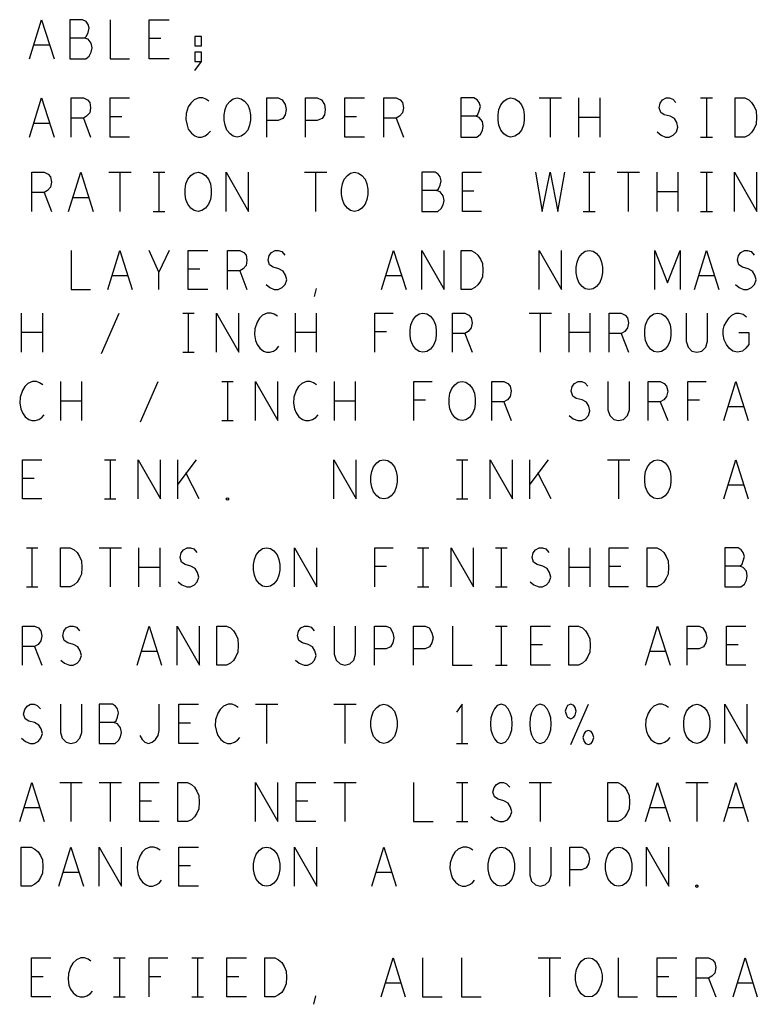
# Model space of a CAD drawing. Extents: x 28 to 61, y 25 to 46.
# Tile 42 of 50: x 50.4 to 52.3, y 38.2 to 40.7. Entities that reach past the tile are written whole.
import ezdxf

# ---------------------------------------------------------------- set-up
doc = ezdxf.new("R2010")
doc.units = 0
doc.layers.add('RVP8-IFD_F_fab', color=2, linetype='CONTINUOUS')

msp = doc.modelspace()

# ---------------------------------------------------------------- linework, layer by layer
at = {"layer": 'RVP8-IFD_F_fab'}
for points in [[(50.436, 40.57), (50.467, 40.67), (50.499, 40.57)], [(50.577, 40.623), (50.582, 40.628), (50.586, 40.637), (50.589, 40.648), (50.586, 40.658), (50.581, 40.665), (50.572, 40.67), (50.539, 40.67), (50.539, 40.57), (50.58, 40.57), (50.589, 40.577), (50.594, 40.587), (50.596, 40.598), (50.594, 40.61), (50.586, 40.62), (50.577, 40.623), (50.539, 40.623)], [(50.642, 40.67), (50.642, 40.57), (50.692, 40.57)], [(50.793, 40.57), (50.742, 40.57), (50.742, 40.67), (50.793, 40.67)], [(50.487, 40.605), (50.447, 40.605)], [(50.772, 40.622), (50.742, 40.622)], [(50.859, 40.54), (50.876, 40.563), (50.876, 40.587), (50.859, 40.587), (50.859, 40.563), (50.876, 40.563)], [(50.436, 40.37), (50.467, 40.47), (50.499, 40.37)], [(50.543, 40.37), (50.543, 40.47), (50.574, 40.47), (50.584, 40.465), (50.59, 40.458), (50.592, 40.445), (50.59, 40.432), (50.582, 40.423), (50.574, 40.418), (50.543, 40.418)], [(50.692, 40.37), (50.642, 40.37), (50.642, 40.47), (50.692, 40.47)], [(50.895, 40.462), (50.887, 40.467), (50.879, 40.47), (50.869, 40.47), (50.857, 40.465), (50.849, 40.457), (50.842, 40.447), (50.837, 40.43), (50.836, 40.415), (50.839, 40.4), (50.842, 40.39), (50.85, 40.38), (50.859, 40.373), (50.867, 40.37), (50.876, 40.37), (50.885, 40.373), (50.892, 40.378), (50.899, 40.385)], [(51.043, 40.37), (51.043, 40.47), (51.072, 40.47), (51.082, 40.465), (51.09, 40.453), (51.092, 40.44), (51.09, 40.427), (51.084, 40.417), (51.072, 40.412), (51.043, 40.412)], [(51.142, 40.37), (51.142, 40.47), (51.172, 40.47), (51.183, 40.465), (51.19, 40.453), (51.192, 40.44), (51.19, 40.427), (51.184, 40.417), (51.172, 40.412), (51.142, 40.412)], [(51.293, 40.37), (51.242, 40.37), (51.242, 40.47), (51.293, 40.47)], [(51.342, 40.37), (51.342, 40.47), (51.374, 40.47), (51.384, 40.465), (51.39, 40.458), (51.392, 40.445), (51.39, 40.432), (51.382, 40.423), (51.374, 40.418), (51.342, 40.418)], [(51.577, 40.423), (51.582, 40.428), (51.586, 40.437), (51.589, 40.448), (51.586, 40.458), (51.581, 40.465), (51.572, 40.47), (51.539, 40.47), (51.539, 40.37), (51.58, 40.37), (51.589, 40.377), (51.594, 40.387), (51.596, 40.398), (51.594, 40.41), (51.586, 40.42), (51.577, 40.423), (51.539, 40.423)], [(51.739, 40.47), (51.796, 40.47)], [(51.767, 40.47), (51.767, 40.37)], [(51.841, 40.37), (51.841, 40.47)], [(51.894, 40.47), (51.894, 40.37)], [(52.041, 40.383), (52.051, 40.375), (52.062, 40.37), (52.072, 40.37), (52.082, 40.375), (52.09, 40.383), (52.094, 40.395), (52.091, 40.407), (52.085, 40.417), (52.074, 40.423), (52.059, 40.427), (52.05, 40.433), (52.046, 40.445), (52.049, 40.457), (52.055, 40.465), (52.064, 40.47), (52.072, 40.47), (52.081, 40.467), (52.089, 40.458)], [(52.152, 40.47), (52.182, 40.47)], [(52.167, 40.47), (52.167, 40.37)], [(50.487, 40.405), (50.447, 40.405)], [(50.574, 40.418), (50.592, 40.37)], [(50.672, 40.422), (50.642, 40.422)], [(51.272, 40.422), (51.242, 40.422)], [(51.374, 40.418), (51.392, 40.37)], [(51.894, 40.42), (51.841, 40.42)], [(52.152, 40.37), (52.182, 40.37)], [(50.442, 40.18), (50.442, 40.28), (50.474, 40.28), (50.484, 40.275), (50.49, 40.268), (50.492, 40.255), (50.49, 40.242), (50.482, 40.233), (50.474, 40.228), (50.442, 40.228)], [(50.536, 40.18), (50.567, 40.28), (50.599, 40.18)], [(50.639, 40.28), (50.696, 40.28)], [(50.667, 40.28), (50.667, 40.18)], [(50.752, 40.28), (50.782, 40.28)], [(50.767, 40.28), (50.767, 40.18)], [(50.939, 40.18), (50.939, 40.28), (50.996, 40.18), (50.996, 40.28)], [(51.139, 40.28), (51.196, 40.28)], [(51.167, 40.28), (51.167, 40.18)], [(51.477, 40.233), (51.482, 40.238), (51.486, 40.247), (51.489, 40.258), (51.486, 40.268), (51.481, 40.275), (51.473, 40.28), (51.439, 40.28), (51.439, 40.18), (51.48, 40.18), (51.489, 40.187), (51.494, 40.197), (51.496, 40.208), (51.494, 40.22), (51.486, 40.23), (51.477, 40.233), (51.439, 40.233)], [(51.592, 40.18), (51.543, 40.18), (51.543, 40.28), (51.592, 40.28)], [(51.73, 40.28), (51.747, 40.18), (51.767, 40.28), (51.787, 40.18), (51.805, 40.28)], [(51.852, 40.28), (51.882, 40.28)], [(51.867, 40.28), (51.867, 40.18)], [(51.939, 40.28), (51.996, 40.28)], [(51.967, 40.28), (51.967, 40.18)], [(52.041, 40.18), (52.041, 40.28)], [(52.094, 40.28), (52.094, 40.18)], [(52.152, 40.28), (52.182, 40.28)], [(52.167, 40.28), (52.167, 40.18)], [(52.239, 40.18), (52.239, 40.28), (52.296, 40.18), (52.296, 40.28)], [(50.474, 40.228), (50.492, 40.18)], [(51.572, 40.232), (51.543, 40.232)], [(52.094, 40.23), (52.041, 40.23)], [(50.587, 40.215), (50.547, 40.215)], [(50.752, 40.18), (50.782, 40.18)], [(51.852, 40.18), (51.882, 40.18)], [(52.152, 40.18), (52.182, 40.18)], [(50.543, 40.08), (50.543, 39.98), (50.592, 39.98)], [(50.636, 39.98), (50.667, 40.08), (50.699, 39.98)], [(50.767, 39.98), (50.767, 40.025), (50.742, 40.08)], [(50.793, 40.08), (50.767, 40.025)], [(50.892, 39.98), (50.842, 39.98), (50.842, 40.08), (50.892, 40.08)], [(50.942, 39.98), (50.942, 40.08), (50.974, 40.08), (50.984, 40.075), (50.99, 40.068), (50.992, 40.055), (50.99, 40.042), (50.982, 40.033), (50.974, 40.028), (50.942, 40.028)], [(51.041, 39.993), (51.051, 39.985), (51.062, 39.98), (51.072, 39.98), (51.082, 39.985), (51.09, 39.993), (51.094, 40.005), (51.091, 40.017), (51.085, 40.027), (51.074, 40.033), (51.059, 40.037), (51.05, 40.043), (51.046, 40.055), (51.049, 40.067), (51.055, 40.075), (51.064, 40.08), (51.072, 40.08), (51.081, 40.077), (51.089, 40.068)], [(51.336, 39.98), (51.367, 40.08), (51.399, 39.98)], [(51.439, 39.98), (51.439, 40.08), (51.496, 39.98), (51.496, 40.08)], [(51.739, 39.98), (51.739, 40.08), (51.796, 39.98), (51.796, 40.08)], [(52.035, 39.98), (52.035, 40.08), (52.067, 39.997), (52.1, 40.08), (52.1, 39.98)], [(52.136, 39.98), (52.167, 40.08), (52.199, 39.98)], [(52.241, 39.993), (52.251, 39.985), (52.262, 39.98), (52.272, 39.98), (52.282, 39.985), (52.29, 39.993), (52.294, 40.005), (52.291, 40.017), (52.285, 40.027), (52.274, 40.033), (52.259, 40.037), (52.25, 40.043), (52.246, 40.055), (52.249, 40.067), (52.255, 40.075), (52.264, 40.08), (52.272, 40.08), (52.281, 40.077), (52.289, 40.068)], [(50.872, 40.032), (50.842, 40.032)], [(50.974, 40.028), (50.992, 39.98)], [(50.687, 40.015), (50.647, 40.015)], [(51.387, 40.015), (51.347, 40.015)], [(52.187, 40.015), (52.147, 40.015)], [(51.165, 39.962), (51.17, 39.983)], [(50.416, 39.82), (50.416, 39.92)], [(50.469, 39.92), (50.469, 39.82)], [(50.62, 39.817), (50.665, 39.92)], [(50.828, 39.92), (50.857, 39.92)], [(50.842, 39.92), (50.842, 39.82)], [(50.914, 39.82), (50.914, 39.92), (50.971, 39.82), (50.971, 39.92)], [(51.07, 39.912), (51.062, 39.917), (51.054, 39.92), (51.044, 39.92), (51.032, 39.915), (51.024, 39.907), (51.018, 39.897), (51.012, 39.88), (51.011, 39.865), (51.014, 39.85), (51.018, 39.84), (51.025, 39.83), (51.034, 39.823), (51.042, 39.82), (51.051, 39.82), (51.06, 39.823), (51.068, 39.828), (51.074, 39.835)], [(51.116, 39.82), (51.116, 39.92)], [(51.169, 39.92), (51.169, 39.82)], [(51.319, 39.82), (51.319, 39.92), (51.366, 39.92)], [(51.518, 39.82), (51.518, 39.92), (51.549, 39.92), (51.559, 39.915), (51.565, 39.908), (51.568, 39.895), (51.565, 39.882), (51.558, 39.873), (51.549, 39.868), (51.518, 39.868)], [(51.714, 39.92), (51.771, 39.92)], [(51.742, 39.92), (51.742, 39.82)], [(51.816, 39.82), (51.816, 39.92)], [(51.869, 39.92), (51.869, 39.82)], [(51.918, 39.82), (51.918, 39.92), (51.949, 39.92), (51.959, 39.915), (51.965, 39.908), (51.968, 39.895), (51.965, 39.882), (51.958, 39.873), (51.949, 39.868), (51.918, 39.868)], [(52.115, 39.92), (52.115, 39.848), (52.12, 39.833), (52.13, 39.823), (52.142, 39.82), (52.155, 39.823), (52.165, 39.833), (52.17, 39.848), (52.17, 39.92)], [(52.25, 39.87), (52.275, 39.87), (52.275, 39.84), (52.268, 39.83), (52.259, 39.823), (52.246, 39.82), (52.234, 39.823), (52.225, 39.83), (52.218, 39.84), (52.212, 39.852), (52.21, 39.865), (52.21, 39.877), (52.212, 39.887), (52.218, 39.898), (52.225, 39.908), (52.232, 39.915), (52.242, 39.92), (52.251, 39.92), (52.261, 39.917), (52.269, 39.91)], [(50.469, 39.87), (50.416, 39.87)], [(51.169, 39.87), (51.116, 39.87)], [(51.349, 39.872), (51.319, 39.872)], [(51.869, 39.87), (51.816, 39.87)], [(51.549, 39.868), (51.568, 39.82)], [(51.949, 39.868), (51.968, 39.82)], [(50.828, 39.82), (50.857, 39.82)], [(50.47, 39.737), (50.462, 39.742), (50.454, 39.745), (50.444, 39.745), (50.432, 39.74), (50.424, 39.732), (50.418, 39.722), (50.412, 39.705), (50.411, 39.69), (50.414, 39.675), (50.418, 39.665), (50.425, 39.655), (50.434, 39.648), (50.442, 39.645), (50.451, 39.645), (50.46, 39.648), (50.468, 39.653), (50.474, 39.66)], [(50.516, 39.645), (50.516, 39.745)], [(50.569, 39.745), (50.569, 39.645)], [(50.72, 39.642), (50.765, 39.745)], [(50.928, 39.745), (50.957, 39.745)], [(50.942, 39.745), (50.942, 39.645)], [(51.014, 39.645), (51.014, 39.745), (51.071, 39.645), (51.071, 39.745)], [(51.17, 39.737), (51.162, 39.742), (51.154, 39.745), (51.144, 39.745), (51.132, 39.74), (51.124, 39.732), (51.118, 39.722), (51.112, 39.705), (51.111, 39.69), (51.114, 39.675), (51.118, 39.665), (51.125, 39.655), (51.134, 39.648), (51.142, 39.645), (51.151, 39.645), (51.16, 39.648), (51.168, 39.653), (51.174, 39.66)], [(51.216, 39.645), (51.216, 39.745)], [(51.269, 39.745), (51.269, 39.645)], [(51.419, 39.645), (51.419, 39.745), (51.466, 39.745)], [(51.618, 39.645), (51.618, 39.745), (51.649, 39.745), (51.659, 39.74), (51.665, 39.733), (51.668, 39.72), (51.665, 39.707), (51.658, 39.698), (51.649, 39.693), (51.618, 39.693)], [(51.816, 39.658), (51.826, 39.65), (51.838, 39.645), (51.848, 39.645), (51.858, 39.65), (51.865, 39.658), (51.869, 39.67), (51.866, 39.682), (51.86, 39.692), (51.849, 39.698), (51.834, 39.702), (51.825, 39.708), (51.821, 39.72), (51.824, 39.732), (51.83, 39.74), (51.839, 39.745), (51.848, 39.745), (51.856, 39.742), (51.864, 39.733)], [(51.915, 39.745), (51.915, 39.673), (51.92, 39.658), (51.93, 39.648), (51.942, 39.645), (51.955, 39.648), (51.965, 39.658), (51.97, 39.673), (51.97, 39.745)], [(52.018, 39.645), (52.018, 39.745), (52.049, 39.745), (52.059, 39.74), (52.065, 39.733), (52.068, 39.72), (52.065, 39.707), (52.058, 39.698), (52.049, 39.693), (52.018, 39.693)], [(52.119, 39.645), (52.119, 39.745), (52.166, 39.745)], [(52.211, 39.645), (52.242, 39.745), (52.274, 39.645)], [(50.569, 39.695), (50.516, 39.695)], [(51.269, 39.695), (51.216, 39.695)], [(51.449, 39.697), (51.419, 39.697)], [(52.149, 39.697), (52.119, 39.697)], [(51.649, 39.693), (51.668, 39.645)], [(52.049, 39.693), (52.068, 39.645)], [(52.262, 39.68), (52.222, 39.68)], [(50.928, 39.645), (50.957, 39.645)], [(50.468, 39.445), (50.418, 39.445), (50.418, 39.545), (50.468, 39.545)], [(50.628, 39.545), (50.657, 39.545)], [(50.642, 39.545), (50.642, 39.445)], [(50.714, 39.445), (50.714, 39.545), (50.771, 39.445), (50.771, 39.545)], [(50.815, 39.445), (50.815, 39.545)], [(50.862, 39.545), (50.815, 39.483)], [(51.214, 39.445), (51.214, 39.545), (51.271, 39.445), (51.271, 39.545)], [(51.528, 39.545), (51.557, 39.545)], [(51.542, 39.545), (51.542, 39.445)], [(51.614, 39.445), (51.614, 39.545), (51.671, 39.445), (51.671, 39.545)], [(51.715, 39.445), (51.715, 39.545)], [(51.762, 39.545), (51.715, 39.483)], [(51.914, 39.545), (51.971, 39.545)], [(51.942, 39.545), (51.942, 39.445)], [(52.211, 39.445), (52.242, 39.545), (52.274, 39.445)], [(50.448, 39.497), (50.418, 39.497)], [(50.87, 39.445), (50.836, 39.512)], [(51.77, 39.445), (51.736, 39.512)], [(52.262, 39.48), (52.222, 39.48)], [(50.628, 39.445), (50.657, 39.445)], [(51.528, 39.445), (51.557, 39.445)], [(50.428, 39.32), (50.457, 39.32)], [(50.442, 39.32), (50.442, 39.22)], [(50.614, 39.32), (50.671, 39.32)], [(50.642, 39.32), (50.642, 39.22)], [(50.716, 39.22), (50.716, 39.32)], [(50.769, 39.32), (50.769, 39.22)], [(50.816, 39.233), (50.826, 39.225), (50.838, 39.22), (50.848, 39.22), (50.858, 39.225), (50.865, 39.233), (50.869, 39.245), (50.866, 39.257), (50.86, 39.267), (50.849, 39.273), (50.834, 39.277), (50.825, 39.283), (50.821, 39.295), (50.824, 39.307), (50.83, 39.315), (50.839, 39.32), (50.848, 39.32), (50.856, 39.317), (50.864, 39.308)], [(51.114, 39.22), (51.114, 39.32), (51.171, 39.22), (51.171, 39.32)], [(51.319, 39.22), (51.319, 39.32), (51.366, 39.32)], [(51.428, 39.32), (51.457, 39.32)], [(51.442, 39.32), (51.442, 39.22)], [(51.514, 39.22), (51.514, 39.32), (51.571, 39.22), (51.571, 39.32)], [(51.628, 39.32), (51.657, 39.32)], [(51.642, 39.32), (51.642, 39.22)], [(51.716, 39.233), (51.726, 39.225), (51.738, 39.22), (51.748, 39.22), (51.758, 39.225), (51.765, 39.233), (51.769, 39.245), (51.766, 39.257), (51.76, 39.267), (51.749, 39.273), (51.734, 39.277), (51.725, 39.283), (51.721, 39.295), (51.724, 39.307), (51.73, 39.315), (51.739, 39.32), (51.748, 39.32), (51.756, 39.317), (51.764, 39.308)], [(51.816, 39.22), (51.816, 39.32)], [(51.869, 39.32), (51.869, 39.22)], [(51.968, 39.22), (51.918, 39.22), (51.918, 39.32), (51.968, 39.32)], [(52.252, 39.273), (52.258, 39.278), (52.261, 39.287), (52.264, 39.298), (52.261, 39.308), (52.256, 39.315), (52.248, 39.32), (52.214, 39.32), (52.214, 39.22), (52.255, 39.22), (52.264, 39.227), (52.269, 39.237), (52.271, 39.248), (52.269, 39.26), (52.261, 39.27), (52.252, 39.273), (52.214, 39.273)], [(50.769, 39.27), (50.716, 39.27)], [(51.349, 39.272), (51.319, 39.272)], [(51.869, 39.27), (51.816, 39.27)], [(51.948, 39.272), (51.918, 39.272)], [(50.428, 39.22), (50.457, 39.22)], [(51.428, 39.22), (51.457, 39.22)], [(51.628, 39.22), (51.657, 39.22)], [(50.418, 39.02), (50.418, 39.12), (50.449, 39.12), (50.459, 39.115), (50.465, 39.108), (50.468, 39.095), (50.465, 39.082), (50.458, 39.073), (50.449, 39.068), (50.418, 39.068)], [(50.516, 39.033), (50.526, 39.025), (50.538, 39.02), (50.548, 39.02), (50.558, 39.025), (50.565, 39.033), (50.569, 39.045), (50.566, 39.057), (50.56, 39.067), (50.549, 39.073), (50.534, 39.077), (50.525, 39.083), (50.521, 39.095), (50.524, 39.107), (50.53, 39.115), (50.539, 39.12), (50.548, 39.12), (50.556, 39.117), (50.564, 39.108)], [(50.711, 39.02), (50.742, 39.12), (50.774, 39.02)], [(50.814, 39.02), (50.814, 39.12), (50.871, 39.02), (50.871, 39.12)], [(51.116, 39.033), (51.126, 39.025), (51.138, 39.02), (51.148, 39.02), (51.158, 39.025), (51.165, 39.033), (51.169, 39.045), (51.166, 39.057), (51.16, 39.067), (51.149, 39.073), (51.134, 39.077), (51.125, 39.083), (51.121, 39.095), (51.124, 39.107), (51.13, 39.115), (51.139, 39.12), (51.148, 39.12), (51.156, 39.117), (51.164, 39.108)], [(51.215, 39.12), (51.215, 39.048), (51.22, 39.033), (51.23, 39.023), (51.242, 39.02), (51.255, 39.023), (51.265, 39.033), (51.27, 39.048), (51.27, 39.12)], [(51.318, 39.02), (51.318, 39.12), (51.348, 39.12), (51.358, 39.115), (51.365, 39.103), (51.368, 39.09), (51.365, 39.077), (51.359, 39.067), (51.348, 39.062), (51.318, 39.062)], [(51.418, 39.02), (51.418, 39.12), (51.448, 39.12), (51.458, 39.115), (51.465, 39.103), (51.468, 39.09), (51.465, 39.077), (51.459, 39.067), (51.448, 39.062), (51.418, 39.062)], [(51.518, 39.12), (51.518, 39.02), (51.568, 39.02)], [(51.628, 39.12), (51.657, 39.12)], [(51.642, 39.12), (51.642, 39.02)], [(51.768, 39.02), (51.718, 39.02), (51.718, 39.12), (51.768, 39.12)], [(52.011, 39.02), (52.042, 39.12), (52.074, 39.02)], [(52.118, 39.02), (52.118, 39.12), (52.148, 39.12), (52.158, 39.115), (52.165, 39.103), (52.168, 39.09), (52.165, 39.077), (52.159, 39.067), (52.148, 39.062), (52.118, 39.062)], [(52.268, 39.02), (52.218, 39.02), (52.218, 39.12), (52.268, 39.12)], [(50.449, 39.068), (50.468, 39.02)], [(51.748, 39.072), (51.718, 39.072)], [(52.248, 39.072), (52.218, 39.072)], [(50.762, 39.055), (50.722, 39.055)], [(52.062, 39.055), (52.022, 39.055)], [(51.628, 39.02), (51.657, 39.02)], [(50.416, 38.833), (50.426, 38.825), (50.438, 38.82), (50.448, 38.82), (50.458, 38.825), (50.465, 38.833), (50.469, 38.845), (50.466, 38.857), (50.46, 38.867), (50.449, 38.873), (50.434, 38.877), (50.425, 38.883), (50.421, 38.895), (50.424, 38.907), (50.43, 38.915), (50.439, 38.92), (50.448, 38.92), (50.456, 38.917), (50.464, 38.908)], [(50.515, 38.92), (50.515, 38.848), (50.52, 38.833), (50.53, 38.823), (50.542, 38.82), (50.555, 38.823), (50.565, 38.833), (50.57, 38.848), (50.57, 38.92)], [(50.652, 38.873), (50.658, 38.878), (50.661, 38.887), (50.664, 38.898), (50.661, 38.908), (50.656, 38.915), (50.648, 38.92), (50.614, 38.92), (50.614, 38.82), (50.655, 38.82), (50.664, 38.827), (50.669, 38.837), (50.671, 38.848), (50.669, 38.86), (50.661, 38.87), (50.652, 38.873), (50.614, 38.873)], [(50.718, 38.84), (50.724, 38.83), (50.731, 38.823), (50.74, 38.82), (50.75, 38.823), (50.758, 38.83), (50.765, 38.84), (50.768, 38.853), (50.768, 38.92)], [(50.868, 38.82), (50.818, 38.82), (50.818, 38.92), (50.868, 38.92)], [(50.97, 38.912), (50.962, 38.917), (50.954, 38.92), (50.944, 38.92), (50.932, 38.915), (50.924, 38.907), (50.918, 38.897), (50.912, 38.88), (50.911, 38.865), (50.914, 38.85), (50.918, 38.84), (50.925, 38.83), (50.934, 38.823), (50.942, 38.82), (50.951, 38.82), (50.96, 38.823), (50.968, 38.828), (50.974, 38.835)], [(51.014, 38.92), (51.071, 38.92)], [(51.042, 38.92), (51.042, 38.82)], [(51.214, 38.92), (51.271, 38.92)], [(51.242, 38.92), (51.242, 38.82)], [(51.542, 38.82), (51.542, 38.92), (51.528, 38.9)], [(51.82, 38.817), (51.865, 38.92)], [(52.07, 38.912), (52.062, 38.917), (52.054, 38.92), (52.044, 38.92), (52.032, 38.915), (52.024, 38.907), (52.018, 38.897), (52.012, 38.88), (52.011, 38.865), (52.014, 38.85), (52.018, 38.84), (52.025, 38.83), (52.034, 38.823), (52.042, 38.82), (52.051, 38.82), (52.06, 38.823), (52.068, 38.828), (52.074, 38.835)], [(52.214, 38.82), (52.214, 38.92), (52.271, 38.82), (52.271, 38.92)], [(50.848, 38.872), (50.818, 38.872)], [(51.528, 38.82), (51.557, 38.82)], [(50.411, 38.62), (50.442, 38.72), (50.474, 38.62)], [(50.514, 38.72), (50.571, 38.72)], [(50.542, 38.72), (50.542, 38.62)], [(50.614, 38.72), (50.671, 38.72)], [(50.642, 38.72), (50.642, 38.62)], [(50.768, 38.62), (50.718, 38.62), (50.718, 38.72), (50.768, 38.72)], [(51.014, 38.62), (51.014, 38.72), (51.071, 38.62), (51.071, 38.72)], [(51.168, 38.62), (51.118, 38.62), (51.118, 38.72), (51.168, 38.72)], [(51.214, 38.72), (51.271, 38.72)], [(51.242, 38.72), (51.242, 38.62)], [(51.418, 38.72), (51.418, 38.62), (51.468, 38.62)], [(51.528, 38.72), (51.557, 38.72)], [(51.542, 38.72), (51.542, 38.62)], [(51.616, 38.633), (51.626, 38.625), (51.638, 38.62), (51.648, 38.62), (51.658, 38.625), (51.665, 38.633), (51.669, 38.645), (51.666, 38.657), (51.66, 38.667), (51.649, 38.673), (51.634, 38.677), (51.625, 38.683), (51.621, 38.695), (51.624, 38.707), (51.63, 38.715), (51.639, 38.72), (51.648, 38.72), (51.656, 38.717), (51.664, 38.708)], [(51.714, 38.72), (51.771, 38.72)], [(51.742, 38.72), (51.742, 38.62)], [(52.011, 38.62), (52.042, 38.72), (52.074, 38.62)], [(52.114, 38.72), (52.171, 38.72)], [(52.142, 38.72), (52.142, 38.62)], [(52.211, 38.62), (52.242, 38.72), (52.274, 38.62)], [(50.748, 38.672), (50.718, 38.672)], [(51.148, 38.672), (51.118, 38.672)], [(50.462, 38.655), (50.422, 38.655)], [(52.062, 38.655), (52.022, 38.655)], [(52.262, 38.655), (52.222, 38.655)], [(51.528, 38.62), (51.557, 38.62)], [(50.511, 38.455), (50.542, 38.555), (50.574, 38.455)], [(50.614, 38.455), (50.614, 38.555), (50.671, 38.455), (50.671, 38.555)], [(50.77, 38.547), (50.762, 38.552), (50.754, 38.555), (50.744, 38.555), (50.732, 38.55), (50.724, 38.542), (50.718, 38.532), (50.712, 38.515), (50.711, 38.5), (50.714, 38.485), (50.718, 38.475), (50.725, 38.465), (50.734, 38.458), (50.742, 38.455), (50.751, 38.455), (50.76, 38.458), (50.768, 38.463), (50.774, 38.47)], [(50.868, 38.455), (50.818, 38.455), (50.818, 38.555), (50.868, 38.555)], [(51.114, 38.455), (51.114, 38.555), (51.171, 38.455), (51.171, 38.555)], [(51.311, 38.455), (51.342, 38.555), (51.374, 38.455)], [(51.57, 38.547), (51.562, 38.552), (51.554, 38.555), (51.544, 38.555), (51.532, 38.55), (51.524, 38.542), (51.518, 38.532), (51.512, 38.515), (51.511, 38.5), (51.514, 38.485), (51.518, 38.475), (51.525, 38.465), (51.534, 38.458), (51.542, 38.455), (51.551, 38.455), (51.56, 38.458), (51.568, 38.463), (51.574, 38.47)], [(51.715, 38.555), (51.715, 38.483), (51.72, 38.468), (51.73, 38.458), (51.742, 38.455), (51.755, 38.458), (51.765, 38.468), (51.77, 38.483), (51.77, 38.555)], [(51.818, 38.455), (51.818, 38.555), (51.848, 38.555), (51.858, 38.55), (51.865, 38.538), (51.868, 38.525), (51.865, 38.512), (51.859, 38.502), (51.848, 38.497), (51.818, 38.497)], [(52.014, 38.455), (52.014, 38.555), (52.071, 38.455), (52.071, 38.555)], [(50.562, 38.49), (50.522, 38.49)], [(50.848, 38.507), (50.818, 38.507)], [(51.362, 38.49), (51.322, 38.49)], [(50.491, 38.172), (50.441, 38.172), (50.441, 38.272), (50.491, 38.272)], [(50.593, 38.263), (50.586, 38.268), (50.577, 38.272), (50.567, 38.272), (50.556, 38.267), (50.547, 38.258), (50.541, 38.248), (50.536, 38.232), (50.535, 38.217), (50.537, 38.202), (50.541, 38.192), (50.548, 38.182), (50.557, 38.175), (50.566, 38.172), (50.575, 38.172), (50.583, 38.175), (50.591, 38.18), (50.597, 38.187)], [(50.651, 38.272), (50.681, 38.272)], [(50.666, 38.272), (50.666, 38.172)], [(50.742, 38.172), (50.742, 38.272), (50.79, 38.272)], [(50.851, 38.272), (50.881, 38.272)], [(50.866, 38.272), (50.866, 38.172)], [(50.991, 38.172), (50.941, 38.172), (50.941, 38.272), (50.991, 38.272)], [(51.335, 38.172), (51.366, 38.272), (51.397, 38.172)], [(51.441, 38.272), (51.441, 38.172), (51.491, 38.172)], [(51.541, 38.272), (51.541, 38.172), (51.591, 38.172)], [(51.737, 38.272), (51.795, 38.272)], [(51.766, 38.272), (51.766, 38.172)], [(51.941, 38.272), (51.941, 38.172), (51.991, 38.172)], [(52.091, 38.172), (52.041, 38.172), (52.041, 38.272), (52.091, 38.272)], [(52.141, 38.172), (52.141, 38.272), (52.172, 38.272), (52.182, 38.267), (52.188, 38.26), (52.191, 38.247), (52.188, 38.233), (52.181, 38.225), (52.172, 38.22), (52.141, 38.22)], [(52.235, 38.172), (52.266, 38.272), (52.297, 38.172)], [(50.471, 38.223), (50.441, 38.223)], [(50.772, 38.223), (50.742, 38.223)], [(50.971, 38.223), (50.941, 38.223)], [(52.071, 38.223), (52.041, 38.223)], [(52.172, 38.22), (52.191, 38.172)], [(51.386, 38.207), (51.346, 38.207)], [(52.286, 38.207), (52.246, 38.207)], [(50.651, 38.172), (50.681, 38.172)], [(50.851, 38.172), (50.881, 38.172)], [(51.163, 38.153), (51.168, 38.175)]]:
    msp.add_lwpolyline(points, dxfattribs=at)
for points in [[(50.876, 40.603), (50.876, 40.627), (50.859, 40.627), (50.859, 40.603), (50.876, 40.603)], [(50.967, 40.37), (50.957, 40.372), (50.949, 40.378), (50.941, 40.388), (50.936, 40.4), (50.934, 40.413), (50.934, 40.427), (50.936, 40.44), (50.941, 40.452), (50.949, 40.462), (50.957, 40.468), (50.967, 40.47), (50.977, 40.468), (50.986, 40.462), (50.994, 40.452), (50.999, 40.44), (51.001, 40.427), (51.001, 40.413), (50.999, 40.4), (50.994, 40.388), (50.986, 40.378), (50.977, 40.372), (50.967, 40.37)], [(51.667, 40.37), (51.657, 40.372), (51.649, 40.378), (51.641, 40.388), (51.636, 40.4), (51.634, 40.413), (51.634, 40.427), (51.636, 40.44), (51.641, 40.452), (51.649, 40.462), (51.657, 40.468), (51.667, 40.47), (51.677, 40.468), (51.686, 40.462), (51.694, 40.452), (51.699, 40.44), (51.701, 40.427), (51.701, 40.413), (51.699, 40.4), (51.694, 40.388), (51.686, 40.378), (51.677, 40.372), (51.667, 40.37)], [(52.24, 40.37), (52.24, 40.47), (52.265, 40.47), (52.275, 40.465), (52.282, 40.458), (52.289, 40.448), (52.294, 40.437), (52.295, 40.42), (52.294, 40.403), (52.289, 40.392), (52.282, 40.382), (52.275, 40.375), (52.265, 40.37), (52.24, 40.37)], [(50.867, 40.18), (50.857, 40.182), (50.849, 40.188), (50.841, 40.198), (50.836, 40.21), (50.834, 40.223), (50.834, 40.237), (50.836, 40.25), (50.841, 40.262), (50.849, 40.272), (50.857, 40.278), (50.867, 40.28), (50.877, 40.278), (50.886, 40.272), (50.894, 40.262), (50.899, 40.25), (50.901, 40.237), (50.901, 40.223), (50.899, 40.21), (50.894, 40.198), (50.886, 40.188), (50.877, 40.182), (50.867, 40.18)], [(51.267, 40.18), (51.257, 40.182), (51.249, 40.188), (51.241, 40.198), (51.236, 40.21), (51.234, 40.223), (51.234, 40.237), (51.236, 40.25), (51.241, 40.262), (51.249, 40.272), (51.257, 40.278), (51.267, 40.28), (51.277, 40.278), (51.286, 40.272), (51.294, 40.262), (51.299, 40.25), (51.301, 40.237), (51.301, 40.223), (51.299, 40.21), (51.294, 40.198), (51.286, 40.188), (51.277, 40.182), (51.267, 40.18)], [(51.54, 39.98), (51.54, 40.08), (51.565, 40.08), (51.575, 40.075), (51.582, 40.068), (51.589, 40.058), (51.594, 40.047), (51.595, 40.03), (51.594, 40.013), (51.589, 40.002), (51.582, 39.992), (51.575, 39.985), (51.565, 39.98), (51.54, 39.98)], [(51.867, 39.98), (51.857, 39.982), (51.849, 39.988), (51.841, 39.998), (51.836, 40.01), (51.834, 40.023), (51.834, 40.037), (51.836, 40.05), (51.841, 40.062), (51.849, 40.072), (51.857, 40.078), (51.867, 40.08), (51.877, 40.078), (51.886, 40.072), (51.894, 40.062), (51.899, 40.05), (51.901, 40.037), (51.901, 40.023), (51.899, 40.01), (51.894, 39.998), (51.886, 39.988), (51.877, 39.982), (51.867, 39.98)], [(51.442, 39.82), (51.432, 39.822), (51.424, 39.828), (51.416, 39.838), (51.411, 39.85), (51.409, 39.863), (51.409, 39.877), (51.411, 39.89), (51.416, 39.902), (51.424, 39.912), (51.432, 39.918), (51.442, 39.92), (51.452, 39.918), (51.461, 39.912), (51.469, 39.902), (51.474, 39.89), (51.476, 39.877), (51.476, 39.863), (51.474, 39.85), (51.469, 39.838), (51.461, 39.828), (51.452, 39.822), (51.442, 39.82)], [(52.042, 39.82), (52.032, 39.822), (52.024, 39.828), (52.016, 39.838), (52.011, 39.85), (52.009, 39.863), (52.009, 39.877), (52.011, 39.89), (52.016, 39.902), (52.024, 39.912), (52.032, 39.918), (52.042, 39.92), (52.052, 39.918), (52.061, 39.912), (52.069, 39.902), (52.074, 39.89), (52.076, 39.877), (52.076, 39.863), (52.074, 39.85), (52.069, 39.838), (52.061, 39.828), (52.052, 39.822), (52.042, 39.82)], [(51.542, 39.645), (51.532, 39.647), (51.524, 39.653), (51.516, 39.663), (51.511, 39.675), (51.509, 39.688), (51.509, 39.702), (51.511, 39.715), (51.516, 39.727), (51.524, 39.737), (51.532, 39.743), (51.542, 39.745), (51.552, 39.743), (51.561, 39.737), (51.569, 39.727), (51.574, 39.715), (51.576, 39.702), (51.576, 39.688), (51.574, 39.675), (51.569, 39.663), (51.561, 39.653), (51.552, 39.647), (51.542, 39.645)], [(51.342, 39.445), (51.332, 39.447), (51.324, 39.453), (51.316, 39.463), (51.311, 39.475), (51.309, 39.488), (51.309, 39.502), (51.311, 39.515), (51.316, 39.527), (51.324, 39.537), (51.332, 39.543), (51.342, 39.545), (51.352, 39.543), (51.361, 39.537), (51.369, 39.527), (51.374, 39.515), (51.376, 39.502), (51.376, 39.488), (51.374, 39.475), (51.369, 39.463), (51.361, 39.453), (51.352, 39.447), (51.342, 39.445)], [(52.042, 39.445), (52.032, 39.447), (52.024, 39.453), (52.016, 39.463), (52.011, 39.475), (52.009, 39.488), (52.009, 39.502), (52.011, 39.515), (52.016, 39.527), (52.024, 39.537), (52.032, 39.543), (52.042, 39.545), (52.052, 39.543), (52.061, 39.537), (52.069, 39.527), (52.074, 39.515), (52.076, 39.502), (52.076, 39.488), (52.074, 39.475), (52.069, 39.463), (52.061, 39.453), (52.052, 39.447), (52.042, 39.445)], [(50.942, 39.442), (50.94, 39.443), (50.94, 39.447), (50.942, 39.448), (50.945, 39.447), (50.945, 39.443), (50.942, 39.442)], [(50.515, 39.22), (50.515, 39.32), (50.54, 39.32), (50.55, 39.315), (50.558, 39.308), (50.564, 39.298), (50.569, 39.287), (50.57, 39.27), (50.569, 39.253), (50.564, 39.242), (50.558, 39.232), (50.55, 39.225), (50.54, 39.22), (50.515, 39.22)], [(51.042, 39.22), (51.032, 39.222), (51.024, 39.228), (51.016, 39.238), (51.011, 39.25), (51.009, 39.263), (51.009, 39.277), (51.011, 39.29), (51.016, 39.302), (51.024, 39.312), (51.032, 39.318), (51.042, 39.32), (51.052, 39.318), (51.061, 39.312), (51.069, 39.302), (51.074, 39.29), (51.076, 39.277), (51.076, 39.263), (51.074, 39.25), (51.069, 39.238), (51.061, 39.228), (51.052, 39.222), (51.042, 39.22)], [(52.015, 39.22), (52.015, 39.32), (52.04, 39.32), (52.05, 39.315), (52.058, 39.308), (52.064, 39.298), (52.069, 39.287), (52.07, 39.27), (52.069, 39.253), (52.064, 39.242), (52.058, 39.232), (52.05, 39.225), (52.04, 39.22), (52.015, 39.22)], [(50.915, 39.02), (50.915, 39.12), (50.94, 39.12), (50.95, 39.115), (50.958, 39.108), (50.964, 39.098), (50.969, 39.087), (50.97, 39.07), (50.969, 39.053), (50.964, 39.042), (50.958, 39.032), (50.95, 39.025), (50.94, 39.02), (50.915, 39.02)], [(51.815, 39.02), (51.815, 39.12), (51.84, 39.12), (51.85, 39.115), (51.858, 39.108), (51.864, 39.098), (51.869, 39.087), (51.87, 39.07), (51.869, 39.053), (51.864, 39.042), (51.858, 39.032), (51.85, 39.025), (51.84, 39.02), (51.815, 39.02)], [(51.342, 38.82), (51.332, 38.822), (51.324, 38.828), (51.316, 38.838), (51.311, 38.85), (51.309, 38.863), (51.309, 38.877), (51.311, 38.89), (51.316, 38.902), (51.324, 38.912), (51.332, 38.918), (51.342, 38.92), (51.352, 38.918), (51.361, 38.912), (51.369, 38.902), (51.374, 38.89), (51.376, 38.877), (51.376, 38.863), (51.374, 38.85), (51.369, 38.838), (51.361, 38.828), (51.352, 38.822), (51.342, 38.82)], [(51.642, 38.92), (51.632, 38.917), (51.625, 38.908), (51.62, 38.898), (51.616, 38.885), (51.615, 38.87), (51.616, 38.855), (51.62, 38.842), (51.625, 38.832), (51.632, 38.823), (51.642, 38.82), (51.652, 38.823), (51.66, 38.832), (51.665, 38.842), (51.669, 38.855), (51.67, 38.87), (51.669, 38.885), (51.665, 38.898), (51.66, 38.908), (51.652, 38.917), (51.642, 38.92)], [(51.742, 38.92), (51.732, 38.917), (51.725, 38.908), (51.72, 38.898), (51.716, 38.885), (51.715, 38.87), (51.716, 38.855), (51.72, 38.842), (51.725, 38.832), (51.732, 38.823), (51.742, 38.82), (51.752, 38.823), (51.76, 38.832), (51.765, 38.842), (51.769, 38.855), (51.77, 38.87), (51.769, 38.885), (51.765, 38.898), (51.76, 38.908), (51.752, 38.917), (51.742, 38.92)], [(51.82, 38.92), (51.812, 38.917), (51.809, 38.912), (51.806, 38.902), (51.809, 38.892), (51.812, 38.887), (51.82, 38.883), (51.828, 38.887), (51.831, 38.892), (51.834, 38.902), (51.831, 38.912), (51.828, 38.917), (51.82, 38.92)], [(52.142, 38.82), (52.132, 38.822), (52.124, 38.828), (52.116, 38.838), (52.111, 38.85), (52.109, 38.863), (52.109, 38.877), (52.111, 38.89), (52.116, 38.902), (52.124, 38.912), (52.132, 38.918), (52.142, 38.92), (52.152, 38.918), (52.161, 38.912), (52.169, 38.902), (52.174, 38.89), (52.176, 38.877), (52.176, 38.863), (52.174, 38.85), (52.169, 38.838), (52.161, 38.828), (52.152, 38.822), (52.142, 38.82)], [(51.865, 38.853), (51.858, 38.85), (51.854, 38.845), (51.851, 38.835), (51.854, 38.825), (51.858, 38.82), (51.865, 38.817), (51.872, 38.82), (51.876, 38.825), (51.879, 38.835), (51.876, 38.845), (51.872, 38.85), (51.865, 38.853)], [(50.815, 38.62), (50.815, 38.72), (50.84, 38.72), (50.85, 38.715), (50.858, 38.708), (50.864, 38.698), (50.869, 38.687), (50.87, 38.67), (50.869, 38.653), (50.864, 38.642), (50.858, 38.632), (50.85, 38.625), (50.84, 38.62), (50.815, 38.62)], [(51.915, 38.62), (51.915, 38.72), (51.94, 38.72), (51.95, 38.715), (51.958, 38.708), (51.964, 38.698), (51.969, 38.687), (51.97, 38.67), (51.969, 38.653), (51.964, 38.642), (51.958, 38.632), (51.95, 38.625), (51.94, 38.62), (51.915, 38.62)], [(50.415, 38.455), (50.415, 38.555), (50.44, 38.555), (50.45, 38.55), (50.458, 38.543), (50.464, 38.533), (50.469, 38.522), (50.47, 38.505), (50.469, 38.488), (50.464, 38.477), (50.458, 38.467), (50.45, 38.46), (50.44, 38.455), (50.415, 38.455)], [(51.042, 38.455), (51.032, 38.457), (51.024, 38.463), (51.016, 38.473), (51.011, 38.485), (51.009, 38.498), (51.009, 38.512), (51.011, 38.525), (51.016, 38.537), (51.024, 38.547), (51.032, 38.553), (51.042, 38.555), (51.052, 38.553), (51.061, 38.547), (51.069, 38.537), (51.074, 38.525), (51.076, 38.512), (51.076, 38.498), (51.074, 38.485), (51.069, 38.473), (51.061, 38.463), (51.052, 38.457), (51.042, 38.455)], [(51.642, 38.455), (51.632, 38.457), (51.624, 38.463), (51.616, 38.473), (51.611, 38.485), (51.609, 38.498), (51.609, 38.512), (51.611, 38.525), (51.616, 38.537), (51.624, 38.547), (51.632, 38.553), (51.642, 38.555), (51.652, 38.553), (51.661, 38.547), (51.669, 38.537), (51.674, 38.525), (51.676, 38.512), (51.676, 38.498), (51.674, 38.485), (51.669, 38.473), (51.661, 38.463), (51.652, 38.457), (51.642, 38.455)], [(51.942, 38.455), (51.932, 38.457), (51.924, 38.463), (51.916, 38.473), (51.911, 38.485), (51.909, 38.498), (51.909, 38.512), (51.911, 38.525), (51.916, 38.537), (51.924, 38.547), (51.932, 38.553), (51.942, 38.555), (51.952, 38.553), (51.961, 38.547), (51.969, 38.537), (51.974, 38.525), (51.976, 38.512), (51.976, 38.498), (51.974, 38.485), (51.969, 38.473), (51.961, 38.463), (51.952, 38.457), (51.942, 38.455)], [(52.142, 38.452), (52.14, 38.453), (52.14, 38.457), (52.142, 38.458), (52.145, 38.457), (52.145, 38.453), (52.142, 38.452)], [(51.038, 38.172), (51.038, 38.272), (51.063, 38.272), (51.073, 38.267), (51.081, 38.26), (51.087, 38.25), (51.092, 38.238), (51.093, 38.222), (51.092, 38.205), (51.087, 38.193), (51.081, 38.183), (51.073, 38.177), (51.063, 38.172), (51.038, 38.172)], [(51.866, 38.172), (51.856, 38.173), (51.847, 38.18), (51.84, 38.19), (51.835, 38.202), (51.832, 38.215), (51.832, 38.228), (51.835, 38.242), (51.84, 38.253), (51.847, 38.263), (51.856, 38.27), (51.866, 38.272), (51.876, 38.27), (51.885, 38.263), (51.892, 38.253), (51.897, 38.242), (51.9, 38.228), (51.9, 38.215), (51.897, 38.202), (51.892, 38.19), (51.885, 38.18), (51.876, 38.173), (51.866, 38.172)]]:
    msp.add_lwpolyline(points, close=True, dxfattribs=at)

doc.saveas('drawing.dxf')
